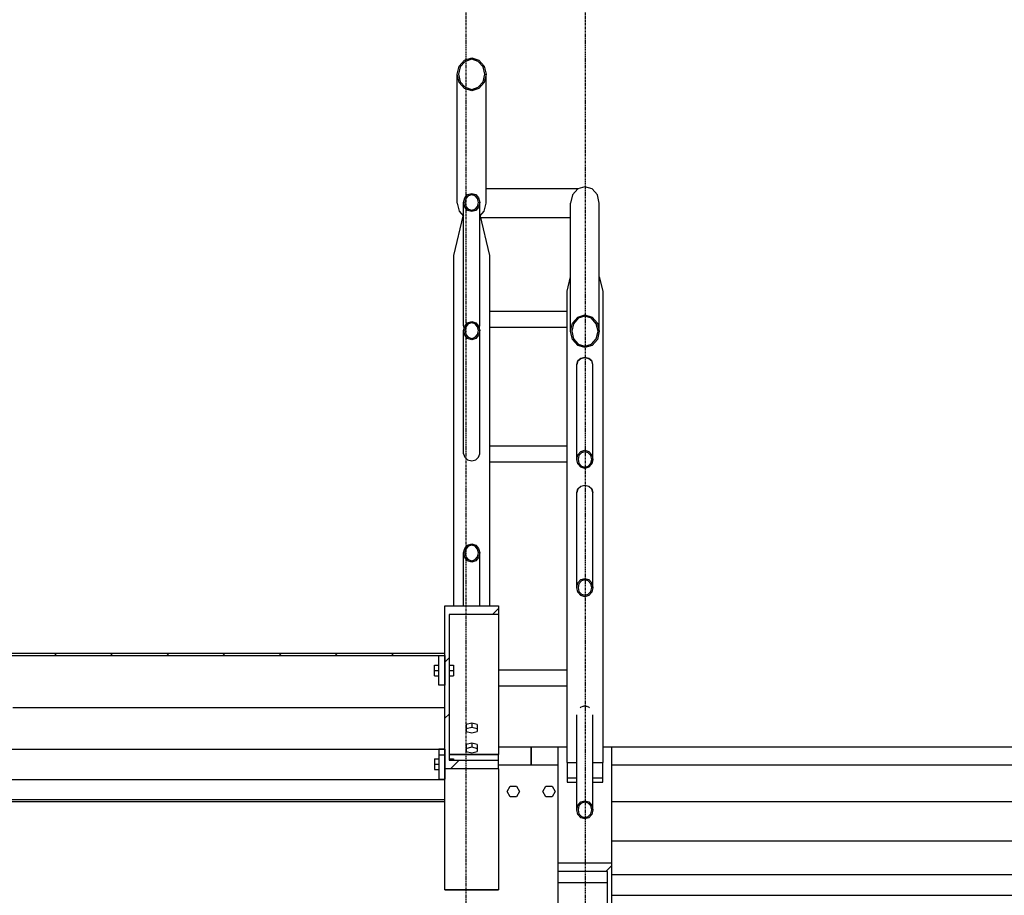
# Model space of a CAD drawing. Header units: millimetres. Extents: x 25 to 224619, y 20 to 11454.
# Tile 64 of 105: x 149838 to 151490, y 3366 to 4836. Entities that reach past the tile are written whole.
import ezdxf

# ---------------------------------------------------------------- set-up
doc = ezdxf.new("R2010")
doc.units = ezdxf.units.MM
doc.linetypes.add('DXK_LINE_DOT3', pattern=[5.9187, 2.979, -0.9799, 0.9799, -0.9799])
for name, color, linetype in [('ACIER_COUPE', 7, 'Continuous'), ('ACIER_HACHURES', 7, 'Continuous'), ('ACIER_VISIBLE', 7, 'Continuous'), ('BOULONS', 7, 'Continuous'), ('MAILLAGE', 7, 'Continuous')]:
    doc.layers.add(name, color=color, linetype=linetype)

# ---------------------------------------------------------------- blocks, each defined once
blk = doc.blocks.new('GridLine-1649644-24725 - 24455')
at = {"layer": 'MAILLAGE', "color": 7, "linetype": 'DXK_LINE_DOT3'}
blk.add_line((150587.1, 600), (150587.1, 7140.3), dxfattribs=at)
blk = doc.blocks.new('GridLine-1649644-24726 - 24455')
at = {"layer": 'MAILLAGE', "color": 7, "linetype": 'DXK_LINE_DOT3'}
blk.add_line((150787.1, 600), (150787.1, 7140.3), dxfattribs=at)
blk = doc.blocks.new('Part-1649644-24460 - 24455')
at = {"layer": 'ACIER_VISIBLE', "color": 136, "linetype": 'Continuous'}
for p, q in [((150551.1, 3585.3), (150551.2, 3585.3)), ((150641.2, 3585.3), (150741.2, 3585.3)), ((150831.2, 3585.3), (152331.2, 3585.3))]:
    blk.add_line(p, q, dxfattribs=at)
blk = doc.blocks.new('Part-1649644-24464 - 24455')
at = {"layer": 'ACIER_HACHURES', "linetype": 'Continuous'}
h = blk.add_hatch(dxfattribs=at)
h.set_pattern_fill('', scale=21, style=0, pattern_type=0)
h.set_pattern_definition([(45, (150741.15, 3420.71), (-47.146, 47.146), [])])
h.paths.add_polyline_path([(150831.2, 3420.7), (150741.2, 3420.7), (150741.2, 3406.5), (150824.2, 3406.5), (150824.2, 3162), (150741.2, 3162), (150741.2, 3147.8), (150831.2, 3147.8)])
at = {"layer": 'ACIER_COUPE', "color": 136, "linetype": 'Continuous'}
for p, q in [((150741.2, 3406.5), (150741.2, 3420.7)), ((150741.2, 3420.7), (150831.2, 3420.7)), ((150831.2, 3147.8), (150831.2, 3420.7)), ((150824.2, 3406.5), (150741.2, 3406.5)), ((150824.2, 3162), (150824.2, 3406.5)), ((150741.2, 3147.8), (150741.2, 3162)), ((150741.2, 3162), (150824.2, 3162)), ((150741.2, 3147.8), (150831.2, 3147.8))]:
    blk.add_line(p, q, dxfattribs=at)
at = {"layer": 'ACIER_VISIBLE', "color": 136, "linetype": 'Continuous'}
for p, q in [((150741.2, 3420.7), (150741.2, 3615.3)), ((150741.2, 3615.3), (150756.2, 3615.3)), ((150816.2, 3615.3), (150831.2, 3615.3)), ((150831.2, 3420.7), (150831.2, 3615.3)), ((150741.2, 3162), (150741.2, 3387.8)), ((150741.2, 3387.8), (150824.2, 3387.8))]:
    blk.add_line(p, q, dxfattribs=at)
blk = doc.blocks.new('Part-1649644-24472 - 24455')
at = {"layer": 'ACIER_VISIBLE', "color": 136, "linetype": 'Continuous'}
for p, q in [((149051.1, 3681.2), (149776.1, 3681.2)), ((149826.1, 3681.2), (150551.1, 3681.2)), ((149051.1, 3611.3), (150551.1, 3611.3)), ((149051.1, 3560.7), (150551.1, 3560.7)), ((149051.1, 3526.9), (150551.1, 3526.9)), ((149051.1, 3524), (150551.1, 3524))]:
    blk.add_line(p, q, dxfattribs=at)
blk = doc.blocks.new('Part-1649644-24473 - 24455')
at = {"layer": 'ACIER_VISIBLE', "color": 136, "linetype": 'Continuous'}
for p, q in [((150551.1, 3611.3), (150541.1, 3611.3)), ((150541.1, 3611.3), (150541.1, 3561.3)), ((150551.1, 3611.3), (150551.1, 3561.3)), ((150541.1, 3602.3), (150551.1, 3602.3)), ((150541.1, 3561.3), (150551.1, 3561.3))]:
    blk.add_line(p, q, dxfattribs=at)
blk = doc.blocks.new('Bolt-1649644-24676 - 24455')
at = {"layer": 'BOULONS', "color": 7, "linetype": 'Continuous'}
for p, q in [((150596.2, 3655.2), (150587.2, 3652.8)), ((150587.2, 3652.8), (150587.2, 3641.2)), ((150605.2, 3652.8), (150596.2, 3655.2)), ((150596.2, 3655.2), (150596.2, 3648.7)), ((150605.2, 3652.8), (150605.2, 3641.2)), ((150587.2, 3646.2), (150596.2, 3648.7)), ((150587.2, 3641.2), (150596.2, 3638.7)), ((150596.2, 3648.7), (150605.2, 3646.2)), ((150596.2, 3638.7), (150605.2, 3641.2)), ((150596.2, 3621.8), (150587.2, 3619.3)), ((150587.2, 3619.3), (150587.2, 3607.8)), ((150605.2, 3619.3), (150596.2, 3621.8)), ((150596.2, 3621.8), (150596.2, 3615.2)), ((150605.2, 3619.3), (150605.2, 3607.8)), ((150587.2, 3612.7), (150596.2, 3615.2)), ((150587.2, 3607.8), (150596.2, 3605.3)), ((150596.2, 3615.2), (150605.2, 3612.7)), ((150596.2, 3605.3), (150605.2, 3607.8))]:
    blk.add_line(p, q, dxfattribs=at)
blk = doc.blocks.new('Part-1649644-24485 - 24455')
at = {"layer": 'ACIER_VISIBLE', "color": 136, "linetype": 'Continuous'}
for p, q in [((150741.2, 3615.3), (150756.2, 3615.3)), ((150816.2, 3615.3), (150831.2, 3615.3)), ((150741.2, 3387.8), (150824.2, 3387.8))]:
    blk.add_line(p, q, dxfattribs=at)
blk = doc.blocks.new('Bolt-1649644-24489 - 24455')
at = {"layer": 'BOULONS', "color": 7, "linetype": 'Continuous'}
for p, q in [((150655.8, 3540.3), (150660.9, 3549.3)), ((150660.9, 3531.3), (150655.8, 3540.3)), ((150660.9, 3549.3), (150671.3, 3549.3)), ((150671.3, 3549.3), (150676.5, 3540.3)), ((150676.5, 3540.3), (150671.3, 3531.3)), ((150715.8, 3540.3), (150720.9, 3549.3)), ((150720.9, 3531.3), (150715.8, 3540.3)), ((150720.9, 3549.3), (150731.3, 3549.3)), ((150731.3, 3549.3), (150736.5, 3540.3)), ((150736.5, 3540.3), (150731.3, 3531.3)), ((150671.3, 3531.3), (150660.9, 3531.3)), ((150731.3, 3531.3), (150720.9, 3531.3))]:
    blk.add_line(p, q, dxfattribs=at)
blk = doc.blocks.new('Part-1649644-24716 - 24455')
at = {"layer": 'ACIER_VISIBLE', "color": 136, "linetype": 'Continuous'}
for p, q in [((150626.2, 4120.6), (150756.2, 4120.6)), ((150626.2, 4093.8), (150756.2, 4093.8)), ((150774.5, 4048.2), (150779.4, 4052.7)), ((150779.4, 4052.7), (150786.2, 4054.3)), ((150786.2, 4054.3), (150792.9, 4052.7)), ((150792.9, 4052.7), (150797.8, 4048.2)), ((150772.7, 4042.1), (150774.5, 4048.2)), ((150797.8, 4048.2), (150799.6, 4042.1))]:
    blk.add_line(p, q, dxfattribs=at)
blk = doc.blocks.new('Part-1649644-24505 - 24455')
at = {"layer": 'ACIER_HACHURES', "linetype": 'Continuous'}
h = blk.add_hatch(dxfattribs=at)
h.set_pattern_fill('', scale=21, style=0, pattern_type=0)
h.set_pattern_definition([(45, (149051.145, 3772.67), (-47.1463, 47.1463), [])])
h.paths.add_polyline_path([(150551.1, 3772.7), (149051.1, 3772.7), (149051.1, 3768.7), (150551.1, 3768.7)])
at = {"layer": 'ACIER_COUPE', "color": 136, "linetype": 'Continuous'}
for p, q in [((149051.1, 3768.7), (149051.1, 3772.7)), ((149051.1, 3772.7), (150551.1, 3772.7)), ((149051.1, 3768.7), (150551.1, 3768.7)), ((150551.1, 3768.7), (150551.1, 3772.7))]:
    blk.add_line(p, q, dxfattribs=at)
blk = doc.blocks.new('Part-1649644-24514 - 24455')
at = {"layer": 'ACIER_VISIBLE', "color": 136, "linetype": 'Continuous'}
for p, q in [((150831.2, 3523.7), (152331.2, 3523.7)), ((150831.2, 3457.8), (152331.2, 3457.8)), ((150831.2, 3401.5), (152331.2, 3401.5)), ((150831.2, 3366.5), (152331.2, 3366.5))]:
    blk.add_line(p, q, dxfattribs=at)
blk = doc.blocks.new('Part-1649644-24691 - 24455')
at = {"layer": 'ACIER_HACHURES', "linetype": 'Continuous'}
h = blk.add_hatch(dxfattribs=at)
h.set_pattern_fill('', scale=21, style=0, pattern_type=0)
h.set_pattern_definition([(45, (150607.8, 4321.54), (-47.146, 47.146), [])])
h.paths.add_polyline_path([(150609.6, 4313.9), (150607.8, 4321.5), (150602.9, 4327.1), (150596.2, 4329.2), (150589.4, 4327.1), (150584.5, 4321.5), (150582.7, 4313.9), (150584.5, 4306.2), (150589.4, 4300.6), (150596.2, 4298.6), (150602.9, 4300.6), (150607.8, 4306.2)])
h.paths.add_polyline_path([(150601.9, 4302.6), (150596.2, 4300.9), (150590.4, 4302.6), (150586.2, 4307.4), (150584.7, 4313.9), (150586.2, 4320.4), (150590.4, 4325.2), (150596.2, 4326.9), (150601.9, 4325.2), (150606.1, 4320.4), (150607.6, 4313.9), (150606.1, 4307.4)])
at = {"layer": 'ACIER_COUPE', "color": 136, "linetype": 'Continuous'}
for p, q in [((150582.7, 4313.9), (150584.5, 4321.5)), ((150584.5, 4306.2), (150582.7, 4313.9)), ((150584.5, 4321.5), (150589.4, 4327.1)), ((150586.2, 4320.4), (150584.7, 4313.9)), ((150584.7, 4313.9), (150586.2, 4307.4)), ((150590.4, 4325.2), (150586.2, 4320.4)), ((150589.4, 4327.1), (150596.2, 4329.2)), ((150596.2, 4326.9), (150590.4, 4325.2)), ((150596.2, 4329.2), (150602.9, 4327.1)), ((150601.9, 4325.2), (150596.2, 4326.9)), ((150606.1, 4320.4), (150601.9, 4325.2)), ((150602.9, 4327.1), (150607.8, 4321.5)), ((150607.6, 4313.9), (150606.1, 4320.4)), ((150606.1, 4307.4), (150607.6, 4313.9)), ((150607.8, 4321.5), (150609.6, 4313.9)), ((150609.6, 4313.9), (150607.8, 4306.2)), ((150589.4, 4300.6), (150584.5, 4306.2)), ((150586.2, 4307.4), (150590.4, 4302.6)), ((150596.2, 4298.6), (150589.4, 4300.6)), ((150590.4, 4302.6), (150596.2, 4300.9)), ((150596.2, 4300.9), (150601.9, 4302.6)), ((150602.9, 4300.6), (150596.2, 4298.6)), ((150601.9, 4302.6), (150606.1, 4307.4)), ((150607.8, 4306.2), (150602.9, 4300.6))]:
    blk.add_line(p, q, dxfattribs=at)
at = {"layer": 'ACIER_VISIBLE', "color": 136, "linetype": 'Continuous'}
for p, q in [((150582.7, 4107.2), (150582.7, 4313.9)), ((150609.6, 4107.2), (150609.6, 4313.9)), ((150582.7, 4107.2), (150584.5, 4101.3)), ((150584.5, 4101.3), (150589.4, 4097)), ((150602.9, 4097), (150607.8, 4101.3)), ((150607.8, 4101.3), (150609.6, 4107.2)), ((150589.4, 4097), (150596.2, 4095.4)), ((150596.2, 4095.4), (150602.9, 4097))]:
    blk.add_line(p, q, dxfattribs=at)
blk = doc.blocks.new('Part-1649644-24526 - 24455')
at = {"layer": 'ACIER_HACHURES', "linetype": 'Continuous'}
h = blk.add_hatch(dxfattribs=at)
h.set_pattern_fill('', scale=21, style=0, pattern_type=0)
h.set_pattern_definition([(45, (150551.15, 3851.884), (-47.146, 47.146), [])])
h.paths.add_polyline_path([(150641.2, 3851.9), (150551.2, 3851.9), (150551.2, 3578.7), (150641.2, 3578.7), (150641.2, 3593), (150558.2, 3593), (150558.2, 3837.7), (150641.2, 3837.7)])
at = {"layer": 'ACIER_COUPE', "color": 136, "linetype": 'Continuous'}
for p, q in [((150551.2, 3578.7), (150551.2, 3851.9)), ((150551.2, 3851.9), (150641.2, 3851.9)), ((150641.2, 3851.9), (150641.2, 3837.7)), ((150641.2, 3837.7), (150558.2, 3837.7)), ((150558.2, 3837.7), (150558.2, 3593)), ((150558.2, 3593), (150641.2, 3593)), ((150641.2, 3578.7), (150641.2, 3593)), ((150641.2, 3578.7), (150551.2, 3578.7))]:
    blk.add_line(p, q, dxfattribs=at)
at = {"layer": 'ACIER_VISIBLE', "color": 136, "linetype": 'Continuous'}
for p, q in [((150641.2, 3837.7), (150641.2, 3602.8)), ((150641.2, 3602.8), (150558.2, 3602.8)), ((150551.2, 3375.3), (150551.2, 3578.7)), ((150641.2, 3578.7), (150641.2, 3375.3)), ((150641.2, 3375.3), (150551.2, 3375.3))]:
    blk.add_line(p, q, dxfattribs=at)
blk = doc.blocks.new('Bolt-1649644-24527 - 24455')
at = {"layer": 'BOULONS', "color": 7, "linetype": 'Continuous'}
for p, q in [((150533.6, 3595.3), (150533.6, 3577.3)), ((150533.6, 3595.3), (150541.1, 3595.3)), ((150533.6, 3586.3), (150541.1, 3586.3)), ((150558.2, 3595.3), (150565.7, 3595.3)), ((150565.7, 3595.3), (150565.7, 3593)), ((150533.6, 3577.3), (150541.1, 3577.3))]:
    blk.add_line(p, q, dxfattribs=at)
blk = doc.blocks.new('Part-1649644-24528 - 24455')
at = {"layer": 'ACIER_VISIBLE', "color": 136, "linetype": 'Continuous'}
for p, q in [((150558.2, 3602.8), (150641.2, 3602.8)), ((150551.2, 3375.3), (150641.2, 3375.3))]:
    blk.add_line(p, q, dxfattribs=at)
blk = doc.blocks.new('Part-1649644-24542 - 24455')
at = {"layer": 'ACIER_VISIBLE', "color": 136, "linetype": 'Continuous'}
blk.add_line((150741.2, 3387.8), (150741.2, 3406.5), dxfattribs=at)
blk = doc.blocks.new('Part-1649644-24667 - 24455')
at = {"layer": 'ACIER_VISIBLE', "color": 136, "linetype": 'Continuous'}
for p, q in [((150756.2, 3589.2), (150756.2, 3556.3)), ((150816.2, 3556.3), (150816.2, 3589.2)), ((150756.2, 3563.3), (150772.7, 3563.3)), ((150756.2, 3556.3), (150772.7, 3556.3)), ((150799.6, 3563.3), (150816.2, 3563.3)), ((150799.6, 3556.3), (150816.2, 3556.3))]:
    blk.add_line(p, q, dxfattribs=at)
blk = doc.blocks.new('Part-1649644-24658 - 24455')
at = {"layer": 'ACIER_VISIBLE', "color": 136, "linetype": 'Continuous'}
for p, q in [((150641.2, 3615.3), (150696.1, 3615.3)), ((150696.1, 3615.3), (150696.1, 3585.3)), ((150551.1, 3585.3), (150551.2, 3585.3)), ((150641.2, 3585.3), (150696.1, 3585.3))]:
    blk.add_line(p, q, dxfattribs=at)
blk = doc.blocks.new('Part-1649644-24558 - 24455')
at = {"layer": 'ACIER_HACHURES', "linetype": 'Continuous'}
h = blk.add_hatch(dxfattribs=at)
h.set_pattern_fill('', scale=21, style=0, pattern_type=0)
h.set_pattern_definition([(45, (150541.144, 3768.67), (-47.146, 47.146), [])])
h.paths.add_polyline_path([(150551.1, 3768.7), (150541.1, 3768.7), (150541.1, 3718.7), (150551.1, 3718.7)])
at = {"layer": 'ACIER_COUPE', "color": 136, "linetype": 'Continuous'}
for p, q in [((150541.1, 3718.7), (150541.1, 3768.7)), ((150541.1, 3768.7), (150551.1, 3768.7)), ((150551.1, 3768.7), (150551.1, 3718.7)), ((150551.1, 3718.7), (150541.1, 3718.7))]:
    blk.add_line(p, q, dxfattribs=at)
blk = doc.blocks.new('Bolt-1649644-24559 - 24455')
at = {"layer": 'BOULONS', "color": 7, "linetype": 'Continuous'}
for p, q in [((150533.6, 3734.7), (150533.6, 3752.7)), ((150533.6, 3752.7), (150541.1, 3752.7)), ((150533.6, 3752.7), (150541.1, 3752.7)), ((150558.2, 3752.7), (150565.7, 3752.7)), ((150558.2, 3752.7), (150565.7, 3752.7)), ((150565.7, 3752.7), (150565.7, 3734.7)), ((150533.6, 3743.7), (150541.1, 3743.7)), ((150533.6, 3734.7), (150541.1, 3734.7)), ((150558.2, 3743.7), (150565.7, 3743.7)), ((150558.2, 3734.7), (150565.7, 3734.7))]:
    blk.add_line(p, q, dxfattribs=at)
blk = doc.blocks.new('Part-1649644-24566 - 24455')
at = {"layer": 'ACIER_VISIBLE', "color": 136, "linetype": 'Continuous'}
blk.add_line((150641.2, 3593), (150641.2, 3602.8), dxfattribs=at)
blk = doc.blocks.new('Part-1649644-24659 - 24455')
at = {"layer": 'ACIER_VISIBLE', "color": 136, "linetype": 'Continuous'}
for p, q in [((150696.1, 3615.3), (150756.2, 3615.3)), ((150696.1, 3585.3), (150696.1, 3615.3)), ((150816.2, 3615.3), (151563.6, 3615.3)), ((151563.6, 3615.3), (151563.6, 3585.3)), ((150696.1, 3585.3), (150741.2, 3585.3)), ((150831.2, 3585.3), (151563.6, 3585.3))]:
    blk.add_line(p, q, dxfattribs=at)
blk = doc.blocks.new('Part-1649644-24665 - 24455')
at = {"layer": 'ACIER_VISIBLE', "color": 136, "linetype": 'Continuous'}
for p, q in [((150756.2, 4380), (150762, 4404.1)), ((150810.3, 4404.1), (150816.2, 4380)), ((150756.2, 3589.2), (150756.2, 4380)), ((150816.2, 4380), (150816.2, 3589.2)), ((150756.2, 3589.2), (150772.7, 3589.2)), ((150799.6, 3589.2), (150816.2, 3589.2))]:
    blk.add_line(p, q, dxfattribs=at)
blk = doc.blocks.new('Part-1649644-24673 - 24455')
at = {"layer": 'ACIER_VISIBLE', "color": 136, "linetype": 'Continuous'}
for p, q in [((150566.2, 4439.7), (150582.7, 4507.9)), ((150609.6, 4507.9), (150626.2, 4439.7)), ((150566.2, 3851.9), (150566.2, 4439.7)), ((150626.2, 4439.7), (150626.2, 3851.9))]:
    blk.add_line(p, q, dxfattribs=at)
blk = doc.blocks.new('Part-1649644-24685 - 24455')
at = {"layer": 'ACIER_HACHURES', "linetype": 'Continuous'}
h = blk.add_hatch(dxfattribs=at)
h.set_pattern_fill('', scale=21, style=0, pattern_type=0)
h.set_pattern_definition([(45, (150807.065, 4326.44), (-47.146, 47.146), [])])
h.paths.add_polyline_path([(150810.3, 4312.7), (150807.1, 4326.4), (150798.2, 4336.5), (150786.2, 4340.2), (150774.1, 4336.5), (150765.2, 4326.4), (150762, 4312.7), (150765.2, 4299), (150774.1, 4288.9), (150786.2, 4285.3), (150798.2, 4288.9), (150807.1, 4299)])
h.paths.add_polyline_path([(150797.2, 4290.9), (150786.2, 4287.5), (150775.1, 4290.9), (150767, 4300.1), (150764, 4312.7), (150767, 4325.3), (150775.1, 4334.5), (150786.2, 4337.9), (150797.2, 4334.5), (150805.3, 4325.3), (150808.3, 4312.7), (150805.3, 4300.1)])
at = {"layer": 'ACIER_COUPE', "color": 136, "linetype": 'Continuous'}
for p, q in [((150765.2, 4326.4), (150774.1, 4336.5)), ((150775.1, 4334.5), (150767, 4325.3)), ((150774.1, 4336.5), (150786.2, 4340.2)), ((150786.2, 4337.9), (150775.1, 4334.5)), ((150786.2, 4340.2), (150798.2, 4336.5)), ((150797.2, 4334.5), (150786.2, 4337.9)), ((150805.3, 4325.3), (150797.2, 4334.5)), ((150798.2, 4336.5), (150807.1, 4326.4)), ((150762, 4312.7), (150765.2, 4326.4)), ((150767, 4325.3), (150764, 4312.7)), ((150808.3, 4312.7), (150805.3, 4325.3)), ((150807.1, 4326.4), (150810.3, 4312.7)), ((150765.2, 4299), (150762, 4312.7)), ((150764, 4312.7), (150767, 4300.1)), ((150774.1, 4288.9), (150765.2, 4299)), ((150767, 4300.1), (150775.1, 4290.9)), ((150797.2, 4290.9), (150805.3, 4300.1)), ((150807.1, 4299), (150798.2, 4288.9)), ((150805.3, 4300.1), (150808.3, 4312.7)), ((150810.3, 4312.7), (150807.1, 4299)), ((150786.2, 4285.3), (150774.1, 4288.9)), ((150775.1, 4290.9), (150786.2, 4287.5)), ((150786.2, 4287.5), (150797.2, 4290.9)), ((150798.2, 4288.9), (150786.2, 4285.3))]:
    blk.add_line(p, q, dxfattribs=at)
at = {"layer": 'ACIER_VISIBLE', "color": 136, "linetype": 'Continuous'}
for p, q in [((150774.1, 4551.7), (150765.2, 4541.6)), ((150786.2, 4555.3), (150774.1, 4551.7)), ((150798.2, 4551.7), (150786.2, 4555.3)), ((150807.1, 4541.6), (150798.2, 4551.7)), ((150765.2, 4541.6), (150762, 4527.9)), ((150762, 4312.7), (150762, 4527.9)), ((150810.3, 4527.9), (150807.1, 4541.6)), ((150810.3, 4312.7), (150810.3, 4527.9))]:
    blk.add_line(p, q, dxfattribs=at)
blk = doc.blocks.new('Part-1649644-24686 - 24455')
at = {"layer": 'ACIER_HACHURES', "linetype": 'Continuous'}
h = blk.add_hatch(dxfattribs=at)
h.set_pattern_fill('', scale=21, style=0, pattern_type=0)
h.set_pattern_definition([(45, (150797.8, 4105.36), (-47.146, 47.146), [])])
h.paths.add_polyline_path([(150799.6, 4097.7), (150797.8, 4105.4), (150792.9, 4111), (150786.2, 4113), (150779.4, 4111), (150774.5, 4105.4), (150772.7, 4097.7), (150774.5, 4090.1), (150779.4, 4084.5), (150786.2, 4082.4), (150792.9, 4084.5), (150797.8, 4090.1)])
h.paths.add_polyline_path([(150791.9, 4086.4), (150786.2, 4084.7), (150780.4, 4086.4), (150776.2, 4091.2), (150774.7, 4097.7), (150776.2, 4104.2), (150780.4, 4109), (150786.2, 4110.7), (150791.9, 4109), (150796.1, 4104.2), (150797.6, 4097.7), (150796.1, 4091.2)])
at = {"layer": 'ACIER_COUPE', "color": 136, "linetype": 'Continuous'}
for p, q in [((150772.7, 4097.7), (150774.5, 4105.4)), ((150774.5, 4105.4), (150779.4, 4111)), ((150776.2, 4104.2), (150774.7, 4097.7)), ((150780.4, 4109), (150776.2, 4104.2)), ((150779.4, 4111), (150786.2, 4113)), ((150786.2, 4110.7), (150780.4, 4109)), ((150786.2, 4113), (150792.9, 4111)), ((150791.9, 4109), (150786.2, 4110.7)), ((150796.1, 4104.2), (150791.9, 4109)), ((150792.9, 4111), (150797.8, 4105.4)), ((150797.6, 4097.7), (150796.1, 4104.2)), ((150797.8, 4105.4), (150799.6, 4097.7)), ((150774.5, 4090.1), (150772.7, 4097.7)), ((150779.4, 4084.5), (150774.5, 4090.1)), ((150774.7, 4097.7), (150776.2, 4091.2)), ((150776.2, 4091.2), (150780.4, 4086.4)), ((150786.2, 4082.4), (150779.4, 4084.5)), ((150780.4, 4086.4), (150786.2, 4084.7)), ((150786.2, 4084.7), (150791.9, 4086.4)), ((150792.9, 4084.5), (150786.2, 4082.4)), ((150791.9, 4086.4), (150796.1, 4091.2)), ((150797.8, 4090.1), (150792.9, 4084.5)), ((150796.1, 4091.2), (150797.6, 4097.7)), ((150799.6, 4097.7), (150797.8, 4090.1))]:
    blk.add_line(p, q, dxfattribs=at)
at = {"layer": 'ACIER_VISIBLE', "color": 136, "linetype": 'Continuous'}
for p, q in [((150779.4, 4267.3), (150774.5, 4263)), ((150786.2, 4268.9), (150779.4, 4267.3)), ((150792.9, 4267.3), (150786.2, 4268.9)), ((150797.8, 4263), (150792.9, 4267.3)), ((150774.5, 4263), (150772.7, 4257.1)), ((150772.7, 4097.7), (150772.7, 4257.1)), ((150799.6, 4257.1), (150797.8, 4263)), ((150799.6, 4097.7), (150799.6, 4257.1))]:
    blk.add_line(p, q, dxfattribs=at)
blk = doc.blocks.new('Part-1649644-24687 - 24455')
at = {"layer": 'ACIER_HACHURES', "linetype": 'Continuous'}
h = blk.add_hatch(dxfattribs=at)
h.set_pattern_fill('', scale=21, style=0, pattern_type=0)
h.set_pattern_definition([(45, (150797.8, 3890.36), (-47.146, 47.146), [])])
h.paths.add_polyline_path([(150799.6, 3882.7), (150797.8, 3890.4), (150792.9, 3896), (150786.2, 3898), (150779.4, 3896), (150774.5, 3890.4), (150772.7, 3882.7), (150774.5, 3875.1), (150779.4, 3869.5), (150786.2, 3867.4), (150792.9, 3869.5), (150797.8, 3875.1)])
h.paths.add_polyline_path([(150791.9, 3871.4), (150786.2, 3869.7), (150780.4, 3871.4), (150776.2, 3876.2), (150774.7, 3882.7), (150776.2, 3889.2), (150780.4, 3894), (150786.2, 3895.7), (150791.9, 3894), (150796.1, 3889.2), (150797.6, 3882.7), (150796.1, 3876.2)])
at = {"layer": 'ACIER_COUPE', "color": 136, "linetype": 'Continuous'}
for p, q in [((150772.7, 3882.7), (150774.5, 3890.4)), ((150774.5, 3890.4), (150779.4, 3896)), ((150776.2, 3889.2), (150774.7, 3882.7)), ((150780.4, 3894), (150776.2, 3889.2)), ((150779.4, 3896), (150786.2, 3898)), ((150786.2, 3895.7), (150780.4, 3894)), ((150786.2, 3898), (150792.9, 3896)), ((150791.9, 3894), (150786.2, 3895.7)), ((150796.1, 3889.2), (150791.9, 3894)), ((150792.9, 3896), (150797.8, 3890.4)), ((150797.6, 3882.7), (150796.1, 3889.2)), ((150797.8, 3890.4), (150799.6, 3882.7)), ((150774.5, 3875.1), (150772.7, 3882.7)), ((150779.4, 3869.5), (150774.5, 3875.1)), ((150774.7, 3882.7), (150776.2, 3876.2)), ((150776.2, 3876.2), (150780.4, 3871.4)), ((150786.2, 3867.4), (150779.4, 3869.5)), ((150780.4, 3871.4), (150786.2, 3869.7)), ((150786.2, 3869.7), (150791.9, 3871.4)), ((150792.9, 3869.5), (150786.2, 3867.4)), ((150791.9, 3871.4), (150796.1, 3876.2)), ((150797.8, 3875.1), (150792.9, 3869.5)), ((150796.1, 3876.2), (150797.6, 3882.7)), ((150799.6, 3882.7), (150797.8, 3875.1))]:
    blk.add_line(p, q, dxfattribs=at)
at = {"layer": 'ACIER_VISIBLE', "color": 136, "linetype": 'Continuous'}
for p, q in [((150779.4, 4052.3), (150774.5, 4048)), ((150786.2, 4053.9), (150779.4, 4052.3)), ((150792.9, 4052.3), (150786.2, 4053.9)), ((150797.8, 4048), (150792.9, 4052.3)), ((150774.5, 4048), (150772.7, 4042.1)), ((150772.7, 3882.7), (150772.7, 4042.1)), ((150799.6, 4042.1), (150797.8, 4048)), ((150799.6, 3882.7), (150799.6, 4042.1))]:
    blk.add_line(p, q, dxfattribs=at)
blk = doc.blocks.new('Part-1649644-24688 - 24455')
at = {"layer": 'ACIER_HACHURES', "linetype": 'Continuous'}
h = blk.add_hatch(dxfattribs=at)
h.set_pattern_fill('', scale=21, style=0, pattern_type=0)
h.set_pattern_definition([(45, (150797.8, 3517.32), (-47.146, 47.146), [])])
h.paths.add_polyline_path([(150799.6, 3509.7), (150797.8, 3517.3), (150792.9, 3522.9), (150786.2, 3525), (150779.4, 3522.9), (150774.5, 3517.3), (150772.7, 3509.7), (150774.5, 3502), (150779.4, 3496.4), (150786.2, 3494.4), (150792.9, 3496.4), (150797.8, 3502)])
h.paths.add_polyline_path([(150791.9, 3498.4), (150786.2, 3496.7), (150780.4, 3498.4), (150776.2, 3503.2), (150774.7, 3509.7), (150776.2, 3516.2), (150780.4, 3520.9), (150786.2, 3522.7), (150791.9, 3520.9), (150796.1, 3516.2), (150797.6, 3509.7), (150796.1, 3503.2)])
at = {"layer": 'ACIER_COUPE', "color": 136, "linetype": 'Continuous'}
for p, q in [((150774.5, 3517.3), (150779.4, 3522.9)), ((150780.4, 3520.9), (150776.2, 3516.2)), ((150779.4, 3522.9), (150786.2, 3525)), ((150786.2, 3522.7), (150780.4, 3520.9)), ((150786.2, 3525), (150792.9, 3522.9)), ((150791.9, 3520.9), (150786.2, 3522.7)), ((150796.1, 3516.2), (150791.9, 3520.9)), ((150792.9, 3522.9), (150797.8, 3517.3)), ((150772.7, 3509.7), (150774.5, 3517.3)), ((150774.5, 3502), (150772.7, 3509.7)), ((150776.2, 3516.2), (150774.7, 3509.7)), ((150774.7, 3509.7), (150776.2, 3503.2)), ((150776.2, 3503.2), (150780.4, 3498.4)), ((150791.9, 3498.4), (150796.1, 3503.2)), ((150797.6, 3509.7), (150796.1, 3516.2)), ((150796.1, 3503.2), (150797.6, 3509.7)), ((150797.8, 3517.3), (150799.6, 3509.7)), ((150799.6, 3509.7), (150797.8, 3502)), ((150779.4, 3496.4), (150774.5, 3502)), ((150786.2, 3494.4), (150779.4, 3496.4)), ((150780.4, 3498.4), (150786.2, 3496.7)), ((150786.2, 3496.7), (150791.9, 3498.4)), ((150792.9, 3496.4), (150786.2, 3494.4)), ((150797.8, 3502), (150792.9, 3496.4))]:
    blk.add_line(p, q, dxfattribs=at)
at = {"layer": 'ACIER_VISIBLE', "color": 136, "linetype": 'Continuous'}
for p, q in [((150772.7, 3509.7), (150772.7, 3669)), ((150779.4, 3682), (150778.3, 3681)), ((150786.2, 3683.6), (150779.4, 3682)), ((150792.9, 3682), (150786.2, 3683.6)), ((150794, 3681), (150792.9, 3682)), ((150799.6, 3509.7), (150799.6, 3669))]:
    blk.add_line(p, q, dxfattribs=at)
blk = doc.blocks.new('Part-1649644-24689 - 24455')
at = {"layer": 'ACIER_HACHURES', "linetype": 'Continuous'}
h = blk.add_hatch(dxfattribs=at)
h.set_pattern_fill('', scale=21, style=0, pattern_type=0)
h.set_pattern_definition([(45, (150617.066, 4757.63), (-47.146, 47.146), [])])
h.paths.add_polyline_path([(150620.3, 4743.9), (150617.1, 4757.6), (150608.2, 4767.7), (150596.2, 4771.4), (150584.1, 4767.7), (150575.2, 4757.6), (150572, 4743.9), (150575.2, 4730.1), (150584.1, 4720.1), (150596.2, 4716.4), (150608.2, 4720.1), (150617.1, 4730.1)])
h.paths.add_polyline_path([(150607.2, 4722.1), (150596.2, 4718.7), (150585.1, 4722.1), (150577, 4731.3), (150574, 4743.9), (150577, 4756.5), (150585.1, 4765.7), (150596.2, 4769.1), (150607.2, 4765.7), (150615.3, 4756.5), (150618.3, 4743.9), (150615.3, 4731.3)])
at = {"layer": 'ACIER_COUPE', "color": 136, "linetype": 'Continuous'}
for p, q in [((150575.2, 4757.6), (150584.1, 4767.7)), ((150585.1, 4765.7), (150577, 4756.5)), ((150584.1, 4767.7), (150596.2, 4771.4)), ((150596.2, 4769.1), (150585.1, 4765.7)), ((150596.2, 4771.4), (150608.2, 4767.7)), ((150607.2, 4765.7), (150596.2, 4769.1)), ((150615.3, 4756.5), (150607.2, 4765.7)), ((150608.2, 4767.7), (150617.1, 4757.6)), ((150572, 4743.9), (150575.2, 4757.6)), ((150575.2, 4730.1), (150572, 4743.9)), ((150577, 4756.5), (150574, 4743.9)), ((150574, 4743.9), (150577, 4731.3)), ((150618.3, 4743.9), (150615.3, 4756.5)), ((150615.3, 4731.3), (150618.3, 4743.9)), ((150617.1, 4757.6), (150620.3, 4743.9)), ((150620.3, 4743.9), (150617.1, 4730.1)), ((150584.1, 4720.1), (150575.2, 4730.1)), ((150577, 4731.3), (150585.1, 4722.1)), ((150607.2, 4722.1), (150615.3, 4731.3)), ((150617.1, 4730.1), (150608.2, 4720.1)), ((150596.2, 4716.4), (150584.1, 4720.1)), ((150585.1, 4722.1), (150596.2, 4718.7)), ((150596.2, 4718.7), (150607.2, 4722.1)), ((150608.2, 4720.1), (150596.2, 4716.4))]:
    blk.add_line(p, q, dxfattribs=at)
at = {"layer": 'ACIER_VISIBLE', "color": 136, "linetype": 'Continuous'}
for p, q in [((150572, 4527.9), (150572, 4743.9)), ((150620.3, 4527.9), (150620.3, 4743.9)), ((150572, 4527.9), (150575.2, 4514.1)), ((150617.1, 4514.1), (150620.3, 4527.9)), ((150575.2, 4514.1), (150582.3, 4506.1)), ((150610, 4506.1), (150617.1, 4514.1))]:
    blk.add_line(p, q, dxfattribs=at)
blk = doc.blocks.new('Part-1649644-24690 - 24455')
at = {"layer": 'ACIER_HACHURES', "linetype": 'Continuous'}
h = blk.add_hatch(dxfattribs=at)
h.set_pattern_fill('', scale=21, style=0, pattern_type=0)
h.set_pattern_definition([(45, (150607.8, 4536.54), (-47.146, 47.146), [])])
h.paths.add_polyline_path([(150609.6, 4528.9), (150607.8, 4536.5), (150602.9, 4542.1), (150596.2, 4544.2), (150589.4, 4542.1), (150584.5, 4536.5), (150582.7, 4528.9), (150584.5, 4521.2), (150589.4, 4515.6), (150596.2, 4513.6), (150602.9, 4515.6), (150607.8, 4521.2)])
h.paths.add_polyline_path([(150601.9, 4517.6), (150596.2, 4515.9), (150590.4, 4517.6), (150586.2, 4522.4), (150584.7, 4528.9), (150586.2, 4535.4), (150590.4, 4540.2), (150596.2, 4541.9), (150601.9, 4540.2), (150606.1, 4535.4), (150607.6, 4528.9), (150606.1, 4522.4)])
at = {"layer": 'ACIER_COUPE', "color": 136, "linetype": 'Continuous'}
for p, q in [((150589.4, 4542.1), (150596.2, 4544.2)), ((150596.2, 4544.2), (150602.9, 4542.1)), ((150582.7, 4528.9), (150584.5, 4536.5)), ((150584.5, 4521.2), (150582.7, 4528.9)), ((150584.5, 4536.5), (150589.4, 4542.1)), ((150586.2, 4535.4), (150584.7, 4528.9)), ((150584.7, 4528.9), (150586.2, 4522.4)), ((150590.4, 4540.2), (150586.2, 4535.4)), ((150596.2, 4541.9), (150590.4, 4540.2)), ((150601.9, 4540.2), (150596.2, 4541.9)), ((150606.1, 4535.4), (150601.9, 4540.2)), ((150602.9, 4542.1), (150607.8, 4536.5)), ((150607.6, 4528.9), (150606.1, 4535.4)), ((150606.1, 4522.4), (150607.6, 4528.9)), ((150607.8, 4536.5), (150609.6, 4528.9)), ((150609.6, 4528.9), (150607.8, 4521.2)), ((150589.4, 4515.6), (150584.5, 4521.2)), ((150586.2, 4522.4), (150590.4, 4517.6)), ((150596.2, 4513.6), (150589.4, 4515.6)), ((150590.4, 4517.6), (150596.2, 4515.9)), ((150596.2, 4515.9), (150601.9, 4517.6)), ((150602.9, 4515.6), (150596.2, 4513.6)), ((150601.9, 4517.6), (150606.1, 4522.4)), ((150607.8, 4521.2), (150602.9, 4515.6))]:
    blk.add_line(p, q, dxfattribs=at)
at = {"layer": 'ACIER_VISIBLE', "color": 136, "linetype": 'Continuous'}
for p, q in [((150582.7, 4322.2), (150582.7, 4528.9)), ((150609.6, 4322.2), (150609.6, 4528.9)), ((150583.8, 4318.6), (150582.7, 4322.2)), ((150608.5, 4318.6), (150609.6, 4322.2))]:
    blk.add_line(p, q, dxfattribs=at)
blk = doc.blocks.new('Part-1649644-24696 - 24455')
at = {"layer": 'ACIER_HACHURES', "linetype": 'Continuous'}
h = blk.add_hatch(dxfattribs=at)
h.set_pattern_fill('', scale=21, style=0, pattern_type=0)
h.set_pattern_definition([(45, (150607.8, 3948.5), (-47.146, 47.146), [])])
h.paths.add_polyline_path([(150609.6, 3940.8), (150607.8, 3948.5), (150602.9, 3954.1), (150596.2, 3956.2), (150589.4, 3954.1), (150584.5, 3948.5), (150582.7, 3940.8), (150584.5, 3933.2), (150589.4, 3927.6), (150596.2, 3925.5), (150602.9, 3927.6), (150607.8, 3933.2)])
h.paths.add_polyline_path([(150601.9, 3929.6), (150596.2, 3927.8), (150590.4, 3929.6), (150586.2, 3934.3), (150584.7, 3940.8), (150586.2, 3947.4), (150590.4, 3952.1), (150596.2, 3953.9), (150601.9, 3952.1), (150606.1, 3947.4), (150607.6, 3940.8), (150606.1, 3934.3)])
at = {"layer": 'ACIER_COUPE', "color": 136, "linetype": 'Continuous'}
for p, q in [((150584.5, 3948.5), (150589.4, 3954.1)), ((150590.4, 3952.1), (150586.2, 3947.4)), ((150589.4, 3954.1), (150596.2, 3956.2)), ((150596.2, 3953.9), (150590.4, 3952.1)), ((150596.2, 3956.2), (150602.9, 3954.1)), ((150601.9, 3952.1), (150596.2, 3953.9)), ((150606.1, 3947.4), (150601.9, 3952.1)), ((150602.9, 3954.1), (150607.8, 3948.5)), ((150582.7, 3940.8), (150584.5, 3948.5)), ((150584.5, 3933.2), (150582.7, 3940.8)), ((150589.4, 3927.6), (150584.5, 3933.2)), ((150586.2, 3947.4), (150584.7, 3940.8)), ((150584.7, 3940.8), (150586.2, 3934.3)), ((150586.2, 3934.3), (150590.4, 3929.6)), ((150601.9, 3929.6), (150606.1, 3934.3)), ((150607.8, 3933.2), (150602.9, 3927.6)), ((150607.6, 3940.8), (150606.1, 3947.4)), ((150606.1, 3934.3), (150607.6, 3940.8)), ((150607.8, 3948.5), (150609.6, 3940.8)), ((150609.6, 3940.8), (150607.8, 3933.2)), ((150596.2, 3925.5), (150589.4, 3927.6)), ((150590.4, 3929.6), (150596.2, 3927.8)), ((150596.2, 3927.8), (150601.9, 3929.6)), ((150602.9, 3927.6), (150596.2, 3925.5))]:
    blk.add_line(p, q, dxfattribs=at)
at = {"layer": 'ACIER_VISIBLE', "color": 136, "linetype": 'Continuous'}
for p, q in [((150582.7, 3851.9), (150582.7, 3940.8)), ((150609.6, 3851.9), (150609.6, 3940.8))]:
    blk.add_line(p, q, dxfattribs=at)
blk = doc.blocks.new('Part-1649644-24697 - 24455')
at = {"layer": 'ACIER_VISIBLE', "color": 136, "linetype": 'Continuous'}
for p, q in [((150775.3, 4552), (150620.3, 4552)), ((150610.6, 4503.7), (150761.5, 4503.7)), ((150761.5, 4503.7), (150762, 4503.7))]:
    blk.add_line(p, q, dxfattribs=at)
blk = doc.blocks.new('Part-1649644-24715 - 24455')
at = {"layer": 'ACIER_VISIBLE', "color": 136, "linetype": 'Continuous'}
for p, q in [((150626.2, 4346.3), (150756.2, 4346.3)), ((150626.2, 4319.4), (150756.2, 4319.4)), ((150774.5, 4263), (150779.4, 4267.3)), ((150779.4, 4267.3), (150786.2, 4268.9)), ((150786.2, 4268.9), (150792.9, 4267.3)), ((150792.9, 4267.3), (150797.8, 4263)), ((150772.7, 4257.1), (150774.5, 4263)), ((150799.6, 4257.1), (150797.8, 4263))]:
    blk.add_line(p, q, dxfattribs=at)
blk = doc.blocks.new('Part-1649644-24717 - 24455')
at = {"layer": 'ACIER_VISIBLE', "color": 136, "linetype": 'Continuous'}
for p, q in [((150641.2, 3744.8), (150756.2, 3744.8)), ((150641.2, 3718.1), (150756.2, 3718.1)), ((150786.2, 3684.1), (150782.5, 3683.2)), ((150789.8, 3683.2), (150786.2, 3684.1))]:
    blk.add_line(p, q, dxfattribs=at)

msp = doc.modelspace()

# ---------------------------------------------------------------- block references
for name in ['GridLine-1649644-24725 - 24455', 'GridLine-1649644-24726 - 24455', 'Part-1649644-24689 - 24455', 'Part-1649644-24690 - 24455', 'Part-1649644-24697 - 24455', 'Part-1649644-24685 - 24455', 'Part-1649644-24673 - 24455', 'Part-1649644-24665 - 24455', 'Part-1649644-24715 - 24455', 'Part-1649644-24691 - 24455', 'Part-1649644-24686 - 24455', 'Part-1649644-24716 - 24455', 'Part-1649644-24687 - 24455', 'Part-1649644-24696 - 24455', 'Part-1649644-24526 - 24455', 'Part-1649644-24505 - 24455', 'Part-1649644-24558 - 24455', 'Bolt-1649644-24559 - 24455', 'Part-1649644-24717 - 24455', 'Part-1649644-24472 - 24455', 'Part-1649644-24688 - 24455', 'Bolt-1649644-24676 - 24455', 'Part-1649644-24473 - 24455', 'Part-1649644-24658 - 24455', 'Part-1649644-24528 - 24455', 'Part-1649644-24566 - 24455', 'Part-1649644-24659 - 24455', 'Part-1649644-24464 - 24455', 'Part-1649644-24485 - 24455', 'Bolt-1649644-24527 - 24455', 'Part-1649644-24667 - 24455', 'Part-1649644-24460 - 24455', 'Bolt-1649644-24489 - 24455', 'Part-1649644-24514 - 24455', 'Part-1649644-24542 - 24455']:
    msp.add_blockref(name, (0, 0))

doc.saveas('drawing.dxf')
